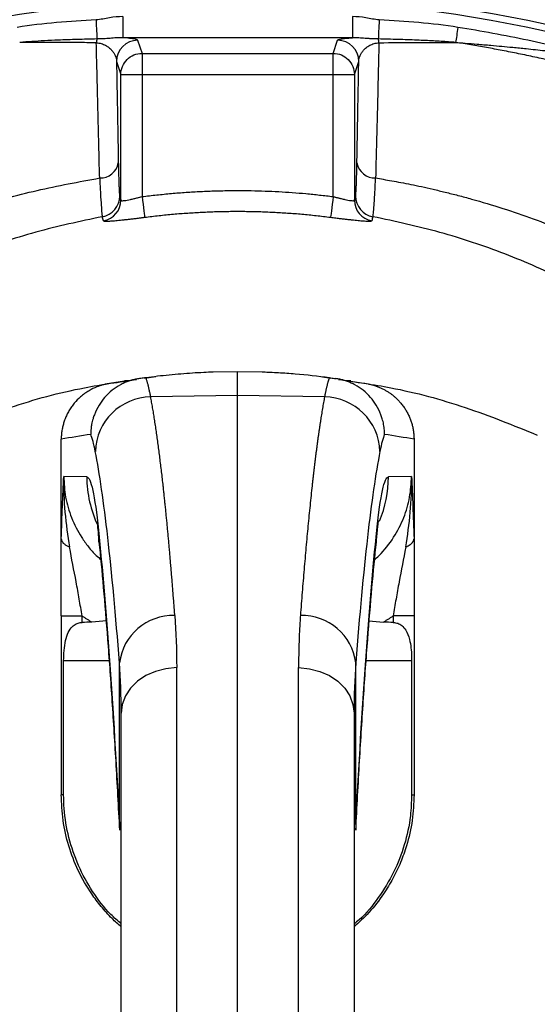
# Model space of a CAD drawing. Extents: x 167 to 762, y 25 to 1311.
# Tile 23 of 26: x 433 to 507, y 1102 to 1242. Entities that reach past the tile are written whole.
import ezdxf

# ---------------------------------------------------------------- set-up
doc = ezdxf.new("R2010")
doc.units = 0
doc.layers.get('0').update_dxf_attribs({"linetype": 'CONTINUOUS'})

msp = doc.modelspace()

# ---------------------------------------------------------------- linework, layer by layer
at = {"color": 7, "linetype": 'CONTINUOUS'}
for p, q in [((448.06, 1241.96), (448.06, 1238.96)), ((480.62, 1241.96), (480.62, 1238.96)), ((480.62, 1238.96), (448.06, 1238.96)), ((450.17, 1238.6), (450.79, 1236.74)), ((477.89, 1236.74), (478.51, 1238.6)), ((450.79, 1236.74), (450.79, 1233.75)), ((450.79, 1236.74), (477.89, 1236.74)), ((477.89, 1233.75), (477.89, 1236.74)), ((447.17, 1235.61), (447.79, 1233.75)), ((480.89, 1233.75), (481.51, 1235.61)), ((447.79, 1215.93), (447.79, 1233.75)), ((447.79, 1233.75), (450.79, 1233.75)), ((450.79, 1233.75), (477.89, 1233.75)), ((450.79, 1233.75), (450.79, 1216.43)), ((477.89, 1216.43), (477.89, 1233.75)), ((477.89, 1233.75), (480.89, 1233.75)), ((480.89, 1233.75), (480.89, 1215.93)), ((464.34, 1191.59), (460.85, 1191.53)), ((464.34, 1188.24), (464.34, 1191.59)), ((467.83, 1191.53), (464.34, 1191.59)), ((448.3, 1190.27), (445.86, 1189.87)), ((449.12, 1190.32), (448.29, 1190.3)), ((451.15, 1190.67), (452.75, 1190.92)), ((476.39, 1190.85), (477.53, 1190.67)), ((480.39, 1190.3), (479.56, 1190.32)), ((480.38, 1190.27), (482.82, 1189.87)), ((464.34, 1188.24), (452.02, 1188.04)), ((464.34, 1041.86), (464.34, 1188.24)), ((476.66, 1188.04), (464.34, 1188.24)), ((439.34, 1168.05), (439.34, 1182.01)), ((439.34, 1182.01), (439.34, 1182.01)), ((489.34, 1182.01), (489.34, 1168.05)), ((489.34, 1182.01), (489.34, 1182.01)), ((442.96, 1176.69), (439.69, 1176.75)), ((488.99, 1176.75), (485.72, 1176.69)), ((444.68, 1167.47), (444.61, 1169.12)), ((484, 1167.47), (484.07, 1169.12)), ((439.34, 1156.96), (439.34, 1131.6)), ((439.34, 1156.96), (442.29, 1156.96)), ((442.29, 1156.04), (442.29, 1156.96)), ((445.76, 1156.28), (443.66, 1156.08)), ((482.92, 1156.28), (485.01, 1156.08)), ((489.34, 1156.96), (486.39, 1156.96)), ((486.39, 1156.96), (486.39, 1156.04)), ((489.34, 1156.96), (489.34, 1131.6)), ((439.68, 1131.6), (439.68, 1150.59)), ((446.12, 1150.59), (439.68, 1150.59)), ((447.59, 1127.39), (447.59, 1150.3)), ((455.7, 1041.81), (455.7, 1149.63)), ((472.98, 1041.81), (472.98, 1149.63)), ((481.09, 1127.39), (481.09, 1150.3)), ((489, 1150.59), (482.56, 1150.59)), ((489, 1150.59), (489, 1131.6)), ((439.68, 1131.6), (439.34, 1131.6)), ((489, 1131.6), (489.34, 1131.6)), ((447.59, 1127.39), (447.59, 1126.57)), ((481.09, 1127.39), (481.09, 1126.57))]:
    msp.add_line(p, q, dxfattribs=at)
at = {"color": 7, "linetype": 'CONTINUOUS', "flags": 128}
for points in [[(444.27, 1241.49), (444.29, 1241.07), (444.31, 1240.66), (444.33, 1240.26), (444.35, 1239.89), (444.37, 1239.55), (444.38, 1239.25), (444.39, 1239), (444.4, 1238.79)], [(484.41, 1241.49), (484.39, 1241.07), (484.37, 1240.66), (484.35, 1240.26), (484.33, 1239.89), (484.31, 1239.55), (484.3, 1239.25), (484.29, 1239), (484.28, 1238.79)], [(495.57, 1240.43), (495.52, 1240.14), (495.48, 1239.84), (495.43, 1239.55), (495.39, 1239.27), (495.34, 1239.01), (495.3, 1238.75), (495.27, 1238.52), (495.23, 1238.3)], [(450.79, 1216.43), (450.86, 1215.87), (450.93, 1215.34), (450.99, 1214.85), (451.05, 1214.41), (451.09, 1214.04), (451.13, 1213.75), (451.16, 1213.55), (451.17, 1213.46)], [(477.89, 1216.43), (477.82, 1215.87), (477.75, 1215.34), (477.69, 1214.85), (477.63, 1214.41), (477.59, 1214.04), (477.55, 1213.75), (477.52, 1213.55), (477.51, 1213.46)], [(455.7, 1149.63), (454.16, 1149.48), (452.68, 1149.1), (451.32, 1148.5), (450.13, 1147.69), (449.16, 1146.72), (448.44, 1145.61), (447.99, 1144.41), (447.84, 1143.16)], [(472.98, 1149.63), (474.52, 1149.48), (476, 1149.1), (477.36, 1148.5), (478.55, 1147.69), (479.52, 1146.72), (480.24, 1145.61), (480.69, 1144.41), (480.84, 1143.16)]]:
    msp.add_lwpolyline(points, dxfattribs=at)
at = {"color": 7, "linetype": 'CONTINUOUS'}
for radius in [258.01, 217.51, 204]:
    msp.add_circle((464.34, 1041.59), radius, dxfattribs=at)
for centre, radius, start, end in [((464.34, 1041.59), 203, 0, 180), ((449.1, 1237.68), 4.82, 166.7896, 173.1884), ((450.17, 1235.6), 3, 90.0265, 179.9041), ((478.51, 1235.6), 3, 0.096, 89.9747), ((479.58, 1237.68), 4.83, 6.8133, 13.21), ((444.86, 1221.68), 2.61, 268.3222, 349.757), ((483.82, 1221.68), 2.61, 190.2398, 271.674), ((444.62, 1216.53), 3, 280.4618, 359.9026), ((484.06, 1216.53), 3, 180.0974, 259.5382), ((444.79, 1215.94), 3, 280.448, 359.8716), ((483.89, 1215.94), 3, 180.1284, 259.5521), ((452.15, 1180.05), 7.98, 90.9376, 178.305), ((476.53, 1180.05), 7.98, 1.6951, 89.0624), ((458.98, 1176.69), 16.02, 179.996, 205.5826), ((469.7, 1176.69), 16.02, 336.9718, 0.0038), ((455.19, 1149.36), 7.66, 88.1379, 172.9119), ((473.49, 1149.36), 7.66, 7.0881, 91.8621)]:
    msp.add_arc(centre, radius, start, end, dxfattribs=at)
for centre, start_param, end_param in [((922.66, 1150.59), 2.56091, 2.565307), ((6.02, 1150.59), 0.576285, 0.580683)]:
    msp.add_ellipse(centre, major_axis=(572.9, 0), ratio=0.017455, start_param=start_param, end_param=end_param, dxfattribs=at)
for points, knots in [([(444.27, 1241.49), (442.4, 1241.4), (440.54, 1241.27), (436.81, 1240.94), (434.96, 1240.73), (433.11, 1240.43)], [0, 0, 0, 0, 0.5, 0.5, 1, 1, 1, 1]), ([(448.06, 1241.96), (447.42, 1241.96), (446.79, 1241.89), (445.84, 1241.73), (445.53, 1241.67), (444.9, 1241.56), (444.59, 1241.51), (444.27, 1241.49)], [0, 0, 0, 0, 0.5, 0.5, 0.75, 0.75, 1, 1, 1, 1]), ([(484.41, 1241.49), (484.09, 1241.51), (483.78, 1241.56), (483.15, 1241.67), (482.84, 1241.73), (481.89, 1241.89), (481.26, 1241.96), (480.62, 1241.96)], [0, 0, 0, 0, 0.25, 0.25, 0.5, 0.5, 1, 1, 1, 1]), ([(495.57, 1240.43), (493.72, 1240.73), (491.87, 1240.94), (488.15, 1241.27), (486.28, 1241.4), (484.41, 1241.49)], [0, 0, 0, 0, 0.5, 0.5, 1, 1, 1, 1]), ([(515.25, 1236.26), (512.01, 1237.12), (508.75, 1237.9), (502.18, 1239.29), (498.88, 1239.9), (495.57, 1240.43)], [0, 0, 0, 0, 0.5, 0.5, 1, 1, 1, 1]), ([(444.4, 1238.79), (443.93, 1238.78), (443, 1238.75), (441.61, 1238.71), (440.26, 1238.67), (438.71, 1238.61), (437.01, 1238.53), (435.19, 1238.43), (434.02, 1238.34), (433.45, 1238.3)], [0, 0, 0, 0, 0.129038, 0.255389, 0.379052, 0.500023, 0.677913, 0.844586, 1, 1, 1, 1]), ([(448.06, 1238.96), (447.96, 1238.96), (447.76, 1238.96), (447.46, 1238.95), (447.11, 1238.94), (446.71, 1238.91), (446.25, 1238.87), (445.81, 1238.84), (445.39, 1238.82), (445.03, 1238.8), (444.72, 1238.79), (444.51, 1238.79), (444.4, 1238.79)], [0, 0, 0, 0, 0.0827365, 0.1659713, 0.2496602, 0.3784631, 0.4993407, 0.6299587, 0.7487093, 0.8356221, 0.9187619, 1, 1, 1, 1]), ([(450.17, 1238.6), (450.16, 1238.63), (450.11, 1238.67), (449.93, 1238.73), (449.8, 1238.76), (449.47, 1238.82), (449.26, 1238.85), (448.87, 1238.89), (448.72, 1238.91), (448.41, 1238.94), (448.25, 1238.95), (448.06, 1238.96)], [0, 0, 0, 0, 0.25, 0.25, 0.5, 0.5, 0.75, 0.75, 0.875, 0.875, 1, 1, 1, 1]), ([(478.51, 1238.6), (478.51, 1238.61), (478.52, 1238.62), (478.54, 1238.64), (478.57, 1238.66), (478.61, 1238.68), (478.68, 1238.71), (478.81, 1238.74), (479.03, 1238.79), (479.32, 1238.84), (479.62, 1238.87), (479.89, 1238.9), (480.12, 1238.92), (480.36, 1238.94), (480.53, 1238.95), (480.62, 1238.96)], [0, 0, 0, 0, 0.050204, 0.100253, 0.150182, 0.200024, 0.24981, 0.375071, 0.498286, 0.625634, 0.749283, 0.814096, 0.877385, 0.9393, 1, 1, 1, 1]), ([(484.28, 1238.79), (484.21, 1238.79), (484.09, 1238.79), (483.9, 1238.79), (483.7, 1238.8), (483.5, 1238.81), (483.3, 1238.82), (483.09, 1238.83), (482.87, 1238.84), (482.65, 1238.86), (482.35, 1238.88), (481.98, 1238.91), (481.54, 1238.94), (481.08, 1238.96), (480.77, 1238.96), (480.62, 1238.96)], [0, 0, 0, 0, 0.0485444, 0.098622, 0.1502459, 0.2032167, 0.2578084, 0.3144646, 0.3735968, 0.4354104, 0.5000539, 0.6208668, 0.74403, 0.8703975, 1, 1, 1, 1]), ([(495.23, 1238.3), (494.9, 1238.32), (494.21, 1238.38), (493.16, 1238.44), (492.07, 1238.51), (490.93, 1238.56), (489.26, 1238.64), (487.04, 1238.72), (485.21, 1238.76), (484.28, 1238.79)], [0, 0, 0, 0, 0.091899, 0.187856, 0.287862, 0.391908, 0.499985, 0.744632, 1, 1, 1, 1]), ([(444.31, 1238.26), (443.87, 1238.26), (442.98, 1238.26), (441.64, 1238.27), (440.29, 1238.27), (438.94, 1238.28), (437.58, 1238.28), (436.21, 1238.29), (434.83, 1238.29), (433.91, 1238.3), (433.45, 1238.3)], [0, 0, 0, 0, 0.122152, 0.245056, 0.368742, 0.493242, 0.618587, 0.744808, 0.871936, 1, 1, 1, 1]), ([(444.79, 1219.07), (444.75, 1220.27), (444.69, 1222.71), (444.6, 1226.43), (444.5, 1230.27), (444.41, 1234.23), (444.34, 1236.9), (444.31, 1238.26)], [0, 0, 0, 0, 0.187129, 0.380683, 0.580673, 0.787109, 1, 1, 1, 1]), ([(444.31, 1238.26), (444.55, 1238.24), (444.78, 1238.19), (445.11, 1238.1), (445.22, 1238.06), (445.42, 1237.98), (445.51, 1237.94), (445.7, 1237.84), (445.78, 1237.79), (445.95, 1237.69), (446.02, 1237.63), (446.24, 1237.46), (446.37, 1237.34), (446.6, 1237.09), (446.69, 1236.96), (446.86, 1236.7), (446.93, 1236.57), (447.09, 1236.16), (447.16, 1235.88), (447.17, 1235.61)], [0, 0, 0, 0, 0.125, 0.125, 0.1875, 0.1875, 0.25, 0.25, 0.3125, 0.3125, 0.375, 0.375, 0.5, 0.5, 0.625, 0.625, 0.75, 0.75, 1, 1, 1, 1]), ([(481.51, 1235.61), (481.52, 1235.89), (481.59, 1236.16), (481.75, 1236.56), (481.82, 1236.7), (481.99, 1236.96), (482.08, 1237.09), (482.31, 1237.34), (482.44, 1237.46), (482.73, 1237.69), (482.89, 1237.79), (483.25, 1237.98), (483.46, 1238.07), (483.78, 1238.16), (483.9, 1238.19), (484.13, 1238.23), (484.25, 1238.25), (484.37, 1238.26)], [0, 0, 0, 0, 0.25, 0.25, 0.375, 0.375, 0.5, 0.5, 0.625, 0.625, 0.75, 0.75, 0.875, 0.875, 0.9375, 0.9375, 1, 1, 1, 1]), ([(484.37, 1238.26), (484.33, 1236.57), (484.25, 1233.26), (484.13, 1228.37), (484.01, 1223.66), (483.93, 1220.58), (483.89, 1219.07)], [0, 0, 0, 0, 0.264471, 0.519281, 0.76445, 1, 1, 1, 1]), ([(526.57, 1230.76), (526.13, 1230.91), (525.25, 1231.19), (523.93, 1231.61), (522.63, 1232.01), (521.33, 1232.4), (520.04, 1232.78), (518.76, 1233.15), (517.49, 1233.5), (516.23, 1233.85), (514.98, 1234.18), (513.74, 1234.5), (512.5, 1234.81), (511.28, 1235.11), (510.07, 1235.4), (508.87, 1235.68), (507.67, 1235.95), (506.49, 1236.21), (505.32, 1236.46), (504.16, 1236.7), (503, 1236.93), (501.86, 1237.15), (500.73, 1237.36), (499.61, 1237.57), (498.5, 1237.76), (497.4, 1237.95), (496.31, 1238.13), (495.59, 1238.24), (495.23, 1238.3)], [0, 0, 0, 0, 0.04313, 0.085884, 0.128261, 0.170263, 0.21189, 0.253142, 0.29402, 0.334524, 0.374655, 0.414413, 0.453798, 0.49281, 0.53145, 0.569719, 0.607616, 0.645141, 0.682295, 0.719079, 0.755491, 0.791533, 0.827204, 0.862504, 0.897434, 0.931994, 0.966183, 1, 1, 1, 1]), ([(495.23, 1238.3), (495.69, 1238.26), (496.7, 1238.19), (498.37, 1238.05), (500.61, 1237.86), (502.94, 1237.65), (505.49, 1237.39), (507.79, 1237.15), (510.33, 1236.86), (512.79, 1236.57), (514.45, 1236.36), (515.25, 1236.26)], [0, 0, 0, 0, 0.068635, 0.151948, 0.249995, 0.404157, 0.499965, 0.632144, 0.749971, 0.880662, 1, 1, 1, 1]), ([(447.79, 1233.75), (447.79, 1234.14), (447.87, 1234.53), (448.17, 1235.26), (448.39, 1235.59), (448.95, 1236.14), (449.28, 1236.36), (450, 1236.67), (450.4, 1236.74), (450.79, 1236.74)], [0, 0, 0, 0, 0.25, 0.25, 0.5, 0.5, 0.75, 0.75, 1, 1, 1, 1]), ([(477.89, 1236.74), (478.28, 1236.74), (478.68, 1236.67), (479.4, 1236.36), (479.73, 1236.14), (480.29, 1235.59), (480.51, 1235.26), (480.81, 1234.53), (480.89, 1234.14), (480.89, 1233.75)], [0, 0, 0, 0, 0.25, 0.25, 0.5, 0.5, 0.75, 0.75, 1, 1, 1, 1]), ([(447.17, 1235.61), (447.19, 1234.33), (447.24, 1231.84), (447.31, 1228.16), (447.37, 1224.64), (447.41, 1222.34), (447.43, 1221.21)], [0, 0, 0, 0, 0.266164, 0.521552, 0.766164, 1, 1, 1, 1]), ([(481.25, 1221.21), (481.27, 1222.34), (481.31, 1224.65), (481.37, 1228.17), (481.44, 1231.84), (481.49, 1234.34), (481.51, 1235.61)], [0, 0, 0, 0, 0.234138, 0.47885, 0.734137, 1, 1, 1, 1]), ([(447.43, 1221.21), (447.43, 1221.12), (447.44, 1220.92), (447.44, 1220.64), (447.45, 1220.36), (447.46, 1220.09), (447.46, 1219.84), (447.47, 1219.59), (447.48, 1219.14), (447.5, 1218.55), (447.52, 1217.89), (447.54, 1217.35), (447.56, 1217.01), (447.58, 1216.8), (447.59, 1216.67), (447.61, 1216.58), (447.62, 1216.55), (447.62, 1216.53)], [0, 0, 0, 0, 0.035814, 0.071561, 0.107261, 0.142938, 0.178614, 0.214312, 0.250053, 0.3751, 0.500032, 0.625046, 0.749986, 0.812565, 0.87501, 0.937447, 1, 1, 1, 1]), ([(481.06, 1216.53), (481.06, 1216.54), (481.07, 1216.56), (481.07, 1216.6), (481.08, 1216.65), (481.09, 1216.71), (481.1, 1216.78), (481.1, 1216.87), (481.12, 1217.04), (481.14, 1217.35), (481.16, 1217.89), (481.18, 1218.55), (481.2, 1219.2), (481.22, 1219.77), (481.23, 1220.22), (481.24, 1220.7), (481.24, 1221.04), (481.25, 1221.21)], [0, 0, 0, 0, 0.035745, 0.071439, 0.107104, 0.142764, 0.178442, 0.214162, 0.249945, 0.374711, 0.499642, 0.624652, 0.749869, 0.812389, 0.874837, 0.937334, 1, 1, 1, 1]), ([(398.82, 1201.94), (399.83, 1202.54), (403.57, 1204.77), (410.17, 1208.15), (418.6, 1211.95), (427.17, 1214.99), (435.89, 1217.44), (441.82, 1218.53), (444.79, 1219.07)], [0, 0, 0, 0, 0.0719, 0.264423, 0.450209, 0.633777, 0.816583, 1, 1, 1, 1]), ([(444.79, 1219.07), (444.82, 1218.25), (444.86, 1217.52), (444.93, 1216.23), (444.97, 1215.67), (445.03, 1214.73), (445.06, 1214.36), (445.12, 1213.82), (445.14, 1213.65), (445.16, 1213.58)], [0, 0, 0, 0, 0.25, 0.25, 0.5, 0.5, 0.75, 0.75, 1, 1, 1, 1]), ([(483.52, 1213.58), (483.54, 1213.65), (483.56, 1213.82), (483.62, 1214.36), (483.65, 1214.73), (483.7, 1215.44), (483.71, 1215.69), (483.75, 1216.25), (483.77, 1216.56), (483.82, 1217.52), (483.86, 1218.25), (483.89, 1219.07)], [0, 0, 0, 0, 0.25, 0.25, 0.5, 0.5, 0.625, 0.625, 0.75, 0.75, 1, 1, 1, 1]), ([(483.89, 1219.07), (484.26, 1219.01), (485.02, 1218.88), (486.22, 1218.67), (487.52, 1218.43), (488.93, 1218.15), (490.45, 1217.84), (492.07, 1217.47), (493.79, 1217.06), (495.61, 1216.6), (498.34, 1215.86), (503.37, 1214.35), (508.76, 1212.4), (513.68, 1210.33), (516.72, 1208.94), (519.82, 1207.43), (522.52, 1206.05), (524.94, 1204.76), (526.93, 1203.67), (528.93, 1202.54), (530.94, 1201.38), (532.96, 1200.17), (534.3, 1199.34), (534.97, 1198.93)], [0, 0, 0, 0, 0.0199472, 0.0419085, 0.0658888, 0.0918948, 0.1199426, 0.150012, 0.1820526, 0.2160337, 0.2519499, 0.3355074, 0.5007241, 0.5627505, 0.6249156, 0.6823336, 0.749429, 0.7899279, 0.8309581, 0.8725161, 0.9145683, 0.9570741, 1, 1, 1, 1]), ([(447.62, 1216.53), (447.63, 1216.48), (447.66, 1216.39), (447.7, 1216.24), (447.75, 1216.09), (447.77, 1215.98), (447.79, 1215.93)], [0, 0, 0, 0, 0.25, 0.499999, 0.749998, 1, 1, 1, 1]), ([(447.79, 1215.93), (447.79, 1215.92), (447.79, 1215.91), (447.81, 1215.89), (447.84, 1215.87), (447.87, 1215.86), (447.92, 1215.86), (447.97, 1215.85), (448.09, 1215.85), (448.31, 1215.87), (448.68, 1215.93), (449.14, 1216.03), (449.55, 1216.12), (449.91, 1216.21), (450.17, 1216.27), (450.47, 1216.35), (450.68, 1216.4), (450.79, 1216.43)], [0, 0, 0, 0, 0.036037, 0.071978, 0.107836, 0.143628, 0.179368, 0.215071, 0.250753, 0.372505, 0.500186, 0.618665, 0.749841, 0.802865, 0.86223, 0.927941, 1, 1, 1, 1]), ([(450.79, 1216.43), (451.13, 1216.47), (451.83, 1216.56), (452.87, 1216.67), (453.91, 1216.78), (454.95, 1216.88), (455.99, 1216.97), (457.03, 1217.04), (458.08, 1217.11), (459.12, 1217.17), (460.16, 1217.21), (461.21, 1217.25), (462.25, 1217.27), (463.29, 1217.29), (464.64, 1217.29), (466.28, 1217.28), (468.22, 1217.23), (470.16, 1217.14), (472.09, 1217.02), (474.03, 1216.86), (475.96, 1216.66), (477.25, 1216.51), (477.89, 1216.43)], [0, 0, 0, 0, 0.038542, 0.077058, 0.11555, 0.154022, 0.192479, 0.230923, 0.269359, 0.30779, 0.34622, 0.384653, 0.423091, 0.46154, 0.500002, 0.571416, 0.642795, 0.714163, 0.785544, 0.856961, 0.928439, 1, 1, 1, 1]), ([(477.89, 1216.43), (477.95, 1216.41), (478.06, 1216.38), (478.22, 1216.34), (478.37, 1216.31), (478.52, 1216.27), (478.65, 1216.24), (478.78, 1216.21), (478.9, 1216.18), (479.16, 1216.11), (479.54, 1216.03), (480, 1215.93), (480.38, 1215.87), (480.62, 1215.85), (480.75, 1215.85), (480.83, 1215.87), (480.88, 1215.89), (480.89, 1215.92), (480.89, 1215.93)], [0, 0, 0, 0, 0.036929, 0.072265, 0.106007, 0.138156, 0.168712, 0.197677, 0.22505, 0.250832, 0.381929, 0.500376, 0.62809, 0.749905, 0.812191, 0.874582, 0.937158, 1, 1, 1, 1]), ([(480.89, 1215.93), (480.91, 1215.98), (480.93, 1216.09), (480.98, 1216.24), (481.02, 1216.39), (481.05, 1216.48), (481.06, 1216.53)], [0, 0, 0, 0, 0.250002, 0.500001, 0.75, 1, 1, 1, 1]), ([(445.16, 1213.58), (442, 1212.91), (435.68, 1211.56), (426.47, 1208.44), (417.42, 1204.51), (408.59, 1199.54), (402.4, 1195.9), (399.33, 1193.71), (399.09, 1193.54)], [0, 0, 0, 0, 0.19174, 0.382792, 0.574743, 0.776293, 0.982632, 1, 1, 1, 1]), ([(451.17, 1213.46), (451.09, 1213.45), (450.94, 1213.43), (450.71, 1213.4), (450.49, 1213.37), (450.26, 1213.35), (449.92, 1213.3), (449.48, 1213.25), (448.94, 1213.19), (448.43, 1213.13), (447.78, 1213.05), (447.04, 1212.98), (446.43, 1212.93), (446.04, 1212.91), (445.79, 1212.91), (445.6, 1212.91), (445.47, 1212.92), (445.39, 1212.94), (445.35, 1212.96), (445.34, 1212.98), (445.33, 1212.99)], [0, 0, 0, 0, 0.025009, 0.049962, 0.074897, 0.099857, 0.12488, 0.187443, 0.250071, 0.312296, 0.374597, 0.499735, 0.624159, 0.686689, 0.749335, 0.811748, 0.874285, 0.916166, 0.958014, 1, 1, 1, 1]), ([(464.34, 1214.3), (464, 1214.3), (463.33, 1214.3), (462.32, 1214.28), (461.31, 1214.26), (460.3, 1214.22), (459.28, 1214.18), (458.27, 1214.12), (457.26, 1214.06), (456.24, 1213.99), (455.23, 1213.9), (454.21, 1213.81), (453.2, 1213.7), (452.18, 1213.59), (451.51, 1213.5), (451.17, 1213.46)], [0, 0, 0, 0, 0.076439, 0.152946, 0.229526, 0.306182, 0.382916, 0.459731, 0.536632, 0.613621, 0.690701, 0.767876, 0.845148, 0.922522, 1, 1, 1, 1]), ([(477.51, 1213.46), (477.17, 1213.5), (476.5, 1213.59), (475.48, 1213.7), (474.47, 1213.81), (473.45, 1213.9), (472.44, 1213.99), (471.42, 1214.06), (470.41, 1214.12), (469.4, 1214.18), (468.38, 1214.22), (467.37, 1214.26), (466.36, 1214.28), (465.35, 1214.3), (464.68, 1214.3), (464.34, 1214.3)], [0, 0, 0, 0, 0.077478, 0.154852, 0.232124, 0.309299, 0.386379, 0.463368, 0.540269, 0.617084, 0.693818, 0.770474, 0.847054, 0.923561, 1, 1, 1, 1]), ([(483.35, 1212.99), (483.34, 1212.98), (483.34, 1212.97), (483.32, 1212.96), (483.3, 1212.95), (483.26, 1212.94), (483.2, 1212.92), (483.08, 1212.91), (482.89, 1212.91), (482.64, 1212.91), (482.25, 1212.93), (481.65, 1212.98), (480.91, 1213.05), (480.26, 1213.13), (479.74, 1213.19), (479.21, 1213.25), (478.71, 1213.31), (478.27, 1213.36), (477.89, 1213.41), (477.64, 1213.44), (477.51, 1213.46)], [0, 0, 0, 0, 0.025052, 0.050033, 0.074978, 0.099925, 0.124909, 0.187559, 0.250109, 0.31244, 0.374685, 0.499811, 0.624314, 0.686859, 0.749375, 0.8119, 0.874429, 0.916309, 0.958102, 1, 1, 1, 1]), ([(563.09, 924.9), (564.27, 925.89), (568.71, 929.61), (575.68, 936.88), (583.94, 946.64), (591.35, 957.13), (597.88, 968.17), (603.47, 979.69), (608.11, 991.61), (611.76, 1003.91), (614.38, 1016.46), (615.95, 1029.14), (616.46, 1041.87), (615.91, 1054.6), (614.23, 1067.25), (611.41, 1079.76), (607.59, 1092.15), (602.88, 1104.39), (597.39, 1116.38), (591.16, 1127.97), (584.21, 1139.11), (576.55, 1149.79), (568.21, 1159.94), (559.24, 1169.49), (549.71, 1178.38), (539.63, 1186.6), (529.71, 1193.64), (520.16, 1199.56), (511.31, 1204.47), (502.26, 1208.42), (493.04, 1211.55), (486.7, 1212.9), (483.52, 1213.58)], [0, 0, 0, 0, 0.01269, 0.047662, 0.082667, 0.117919, 0.153169, 0.188182, 0.223169, 0.258381, 0.29362, 0.328563, 0.36343, 0.398397, 0.433342, 0.468299, 0.503809, 0.539939, 0.576212, 0.612257, 0.648207, 0.684209, 0.720364, 0.756281, 0.791969, 0.827586, 0.863298, 0.892051, 0.920019, 0.946625, 0.973217, 1, 1, 1, 1]), ([(460.85, 1191.53), (460.8, 1191.53), (460.64, 1191.53), (458.92, 1191.46), (456.33, 1191.29), (453.54, 1191.02), (451.87, 1190.81), (451.32, 1190.74)], [0, 0, 0, 0, 0.057089, 0.195572, 0.518386, 0.842089, 1, 1, 1, 1]), ([(477.36, 1190.74), (475.73, 1190.93), (473.3, 1191.22), (470.52, 1191.41), (468.95, 1191.49), (468.13, 1191.52), (467.84, 1191.53), (467.83, 1191.53), (467.83, 1191.53)], [0, 0, 0, 0, 0.467627, 0.701428, 0.820118, 0.937614, 0.988497, 1, 1, 1, 1]), ([(421.87, 1182.62), (425.24, 1183.99), (432, 1186.72), (441.47, 1189.29), (447.55, 1190.14), (450.02, 1190.49)], [0, 0, 0, 0, 0.372549, 0.745099, 1, 1, 1, 1]), ([(445.86, 1189.87), (445.81, 1189.86), (445.59, 1189.82), (445.09, 1189.7), (444.27, 1189.42), (443.19, 1188.89), (442.1, 1188.11), (441.3, 1187.29), (440.78, 1186.6), (440.43, 1186.05), (440.12, 1185.48), (439.87, 1184.9), (439.67, 1184.31), (439.52, 1183.73), (439.41, 1183.14), (439.35, 1182.57), (439.34, 1182.2), (439.34, 1182.01)], [0, 0, 0, 0, 0.015303, 0.060737, 0.13804, 0.249527, 0.385809, 0.499501, 0.559254, 0.618347, 0.67659, 0.733813, 0.789863, 0.844607, 0.897935, 0.949756, 1, 1, 1, 1]), ([(450.42, 1190.62), (450.32, 1190.61), (450.14, 1190.58), (449.86, 1190.52), (449.59, 1190.46), (449.31, 1190.39), (449.04, 1190.3), (448.77, 1190.21), (448.5, 1190.1), (448.23, 1189.99), (447.97, 1189.86), (447.39, 1189.56), (446.5, 1188.98), (445.49, 1188.01), (444.63, 1186.84), (444.12, 1185.8), (443.81, 1184.86), (443.65, 1184.21), (443.56, 1183.58), (443.52, 1183.1), (443.52, 1182.82), (443.52, 1182.7)], [0, 0, 0, 0, 0.024402, 0.04898, 0.073721, 0.098609, 0.12363, 0.148768, 0.174006, 0.199328, 0.224718, 0.250158, 0.371693, 0.499951, 0.6162, 0.749702, 0.801598, 0.874277, 0.925565, 0.967308, 1, 1, 1, 1]), ([(451.32, 1190.74), (451.21, 1190.73), (451, 1190.7), (450.67, 1190.66), (450.48, 1190.63), (450.42, 1190.62)], [0, 0, 0, 0, 0.448259, 0.826592, 1, 1, 1, 1]), ([(452.02, 1188.04), (452, 1188.12), (451.97, 1188.29), (451.92, 1188.54), (451.87, 1188.78), (451.82, 1189.01), (451.77, 1189.24), (451.72, 1189.46), (451.67, 1189.68), (451.61, 1189.88), (451.56, 1190.08), (451.5, 1190.26), (451.44, 1190.44), (451.38, 1190.6), (451.34, 1190.7), (451.32, 1190.74)], [0, 0, 0, 0, 0.0675138, 0.136596, 0.2072464, 0.2794652, 0.3532522, 0.4286074, 0.5055308, 0.5840223, 0.6640819, 0.7457095, 0.8289051, 0.9136686, 1, 1, 1, 1]), ([(477.36, 1190.74), (477.34, 1190.7), (477.31, 1190.63), (477.26, 1190.5), (477.21, 1190.36), (477.16, 1190.22), (477.12, 1190.06), (477.07, 1189.91), (477.03, 1189.74), (476.99, 1189.57), (476.94, 1189.39), (476.9, 1189.21), (476.86, 1189.03), (476.82, 1188.83), (476.78, 1188.64), (476.74, 1188.44), (476.7, 1188.24), (476.68, 1188.1), (476.66, 1188.04)], [0, 0, 0, 0, 0.070264, 0.139492, 0.207686, 0.274845, 0.340968, 0.406056, 0.470109, 0.533127, 0.59511, 0.656057, 0.715969, 0.774846, 0.832687, 0.889494, 0.945265, 1, 1, 1, 1]), ([(477.36, 1190.74), (477.47, 1190.73), (477.68, 1190.7), (478.01, 1190.66), (478.2, 1190.63), (478.26, 1190.62)], [0, 0, 0, 0, 0.448259, 0.826591, 1, 1, 1, 1]), ([(485.16, 1182.7), (485.16, 1182.79), (485.16, 1182.99), (485.14, 1183.31), (485.1, 1183.7), (485.02, 1184.25), (484.87, 1184.86), (484.56, 1185.8), (484.05, 1186.84), (483.19, 1188.01), (482.18, 1188.98), (481.21, 1189.61), (480.45, 1189.99), (479.92, 1190.21), (479.37, 1190.39), (478.82, 1190.53), (478.45, 1190.59), (478.26, 1190.62)], [0, 0, 0, 0, 0.02369, 0.052406, 0.08635, 0.125736, 0.198414, 0.250315, 0.383817, 0.500073, 0.628331, 0.749875, 0.800696, 0.851249, 0.901401, 0.951024, 1, 1, 1, 1]), ([(478.66, 1190.49), (481.13, 1190.14), (487.21, 1189.29), (496.68, 1186.72), (503.44, 1183.99), (506.81, 1182.62)], [0, 0, 0, 0, 0.254901, 0.627451, 1, 1, 1, 1]), ([(482.82, 1189.87), (482.91, 1189.85), (483.09, 1189.82), (483.36, 1189.75), (483.61, 1189.68), (483.87, 1189.6), (484.11, 1189.52), (484.34, 1189.43), (484.57, 1189.33), (484.79, 1189.23), (485, 1189.12), (485.21, 1189.01), (485.4, 1188.9), (485.59, 1188.79), (485.77, 1188.67), (485.95, 1188.55), (486.11, 1188.43), (486.27, 1188.31), (486.42, 1188.19), (486.57, 1188.07), (486.71, 1187.94), (486.84, 1187.82), (486.96, 1187.7), (487.08, 1187.58), (487.19, 1187.47), (487.3, 1187.35), (487.4, 1187.23), (487.59, 1187.01), (487.86, 1186.66), (488.18, 1186.18), (488.46, 1185.68), (488.7, 1185.16), (488.9, 1184.64), (489.06, 1184.12), (489.19, 1183.59), (489.28, 1183.06), (489.33, 1182.53), (489.34, 1182.18), (489.34, 1182.01)], [0, 0, 0, 0, 0.025181, 0.049885, 0.074113, 0.097863, 0.121137, 0.143934, 0.166254, 0.188096, 0.209463, 0.230352, 0.250764, 0.270699, 0.290158, 0.309139, 0.327644, 0.345672, 0.363222, 0.380296, 0.396893, 0.413013, 0.428656, 0.443823, 0.458512, 0.472724, 0.48646, 0.499719, 0.552817, 0.605233, 0.656967, 0.708018, 0.758387, 0.808074, 0.857078, 0.905401, 0.953041, 1, 1, 1, 1]), ([(455.44, 1157.01), (455.42, 1157.3), (455.38, 1157.88), (455.31, 1158.75), (455.24, 1159.6), (455.18, 1160.46), (455.11, 1161.3), (455.04, 1162.14), (454.97, 1162.98), (454.9, 1163.81), (454.83, 1164.63), (454.76, 1165.45), (454.69, 1166.26), (454.62, 1167.06), (454.55, 1167.85), (454.47, 1168.64), (454.4, 1169.42), (454.33, 1170.2), (454.25, 1170.96), (454.18, 1171.72), (454.1, 1172.47), (454.02, 1173.21), (453.95, 1173.94), (453.87, 1174.67), (453.78, 1175.49), (453.68, 1176.41), (453.56, 1177.41), (453.44, 1178.41), (453.32, 1179.38), (453.2, 1180.35), (453.08, 1181.29), (452.95, 1182.21), (452.82, 1183.11), (452.69, 1184), (452.56, 1184.86), (452.43, 1185.69), (452.29, 1186.5), (452.15, 1187.29), (452.06, 1187.79), (452.02, 1188.04)], [0, 0, 0, 0, 0.02066, 0.041416, 0.062266, 0.083211, 0.104251, 0.125387, 0.146617, 0.167942, 0.189361, 0.210876, 0.232486, 0.254191, 0.27599, 0.297885, 0.319875, 0.341959, 0.364138, 0.386413, 0.408782, 0.431246, 0.453805, 0.476459, 0.499208, 0.53236, 0.565915, 0.599873, 0.634234, 0.668998, 0.704164, 0.739734, 0.775706, 0.812081, 0.84886, 0.88604, 0.923624, 0.961611, 1, 1, 1, 1]), ([(476.66, 1188.04), (476.64, 1187.9), (476.59, 1187.64), (476.51, 1187.22), (476.44, 1186.81), (476.37, 1186.38), (476.29, 1185.95), (476.22, 1185.5), (476.15, 1185.06), (476.08, 1184.6), (476.01, 1184.14), (475.94, 1183.67), (475.87, 1183.19), (475.8, 1182.71), (475.73, 1182.23), (475.66, 1181.73), (475.6, 1181.24), (475.53, 1180.73), (475.46, 1180.22), (475.4, 1179.71), (475.33, 1179.19), (475.27, 1178.66), (475.21, 1178.14), (475.14, 1177.6), (475.08, 1177.07), (475.02, 1176.52), (474.95, 1175.98), (474.86, 1175.16), (474.74, 1174.06), (474.6, 1172.64), (474.45, 1171.2), (474.31, 1169.72), (474.17, 1168.22), (474.03, 1166.69), (473.89, 1165.14), (473.76, 1163.56), (473.62, 1161.96), (473.49, 1160.33), (473.37, 1158.69), (473.28, 1157.57), (473.24, 1157.01)], [0, 0, 0, 0, 0.020652, 0.041188, 0.061608, 0.081912, 0.1021, 0.122172, 0.142127, 0.161966, 0.181689, 0.201296, 0.220787, 0.240162, 0.25942, 0.278562, 0.297588, 0.316498, 0.335292, 0.35397, 0.372531, 0.390976, 0.409305, 0.427518, 0.445615, 0.463595, 0.48146, 0.499208, 0.542872, 0.586185, 0.629147, 0.671757, 0.714017, 0.755925, 0.797482, 0.838688, 0.879543, 0.920047, 0.960199, 1, 1, 1, 1]), ([(447.59, 1150.3), (447.07, 1157.11), (446.51, 1163.06), (445.37, 1173.1), (444.77, 1177.19), (444.17, 1180.29)], [0, 0, 0, 0, 0.5, 0.5, 1, 1, 1, 1]), ([(484.51, 1180.29), (483.91, 1177.19), (483.31, 1173.1), (482.17, 1163.06), (481.61, 1157.11), (481.09, 1150.3)], [0, 0, 0, 0, 0.5, 0.5, 1, 1, 1, 1]), ([(439.34, 1167.88), (439.39, 1169.5), (439.45, 1171.03), (439.56, 1173.96), (439.63, 1175.36), (439.69, 1176.75)], [0, 0, 0, 0, 0.5, 0.5, 1, 1, 1, 1]), ([(439.69, 1176.75), (439.65, 1175.04), (439.72, 1173.34), (440.02, 1170), (440.25, 1168.35), (440.51, 1166.74)], [0, 0, 0, 0, 0.5, 0.5, 1, 1, 1, 1]), ([(439.69, 1176.75), (439.74, 1175.76), (439.85, 1173.77), (440.73, 1170.83), (441.91, 1168.5), (443.18, 1166.76), (444.09, 1165.67), (444.77, 1165.13), (445.01, 1164.93)], [0, 0, 0, 0, 0.221769, 0.446419, 0.682564, 0.804938, 0.930091, 1, 1, 1, 1]), ([(442.96, 1176.69), (443.25, 1176.69), (443.53, 1176.04), (444.09, 1173.49), (444.36, 1171.6), (444.61, 1169.12)], [0, 0, 0, 0, 0.5, 0.5, 1, 1, 1, 1]), ([(483.66, 1164.87), (483.9, 1165.09), (484.97, 1166.04), (486.51, 1168.02), (487.95, 1170.83), (488.83, 1173.77), (488.93, 1175.76), (488.99, 1176.75)], [0, 0, 0, 0, 0.073408, 0.31976, 0.555102, 0.778987, 1, 1, 1, 1]), ([(484.07, 1169.12), (484.32, 1171.6), (484.59, 1173.49), (485.15, 1176.04), (485.43, 1176.69), (485.72, 1176.69)], [0, 0, 0, 0, 0.5, 0.5, 1, 1, 1, 1]), ([(488.17, 1166.74), (488.42, 1168.34), (488.66, 1169.99), (488.96, 1173.34), (489.03, 1175.04), (488.99, 1176.75)], [0, 0, 0, 0, 0.5, 0.5, 1, 1, 1, 1]), ([(488.99, 1176.75), (489.05, 1175.36), (489.12, 1173.96), (489.23, 1171.03), (489.29, 1169.49), (489.34, 1167.88)], [0, 0, 0, 0, 0.5, 0.5, 1, 1, 1, 1]), ([(484.03, 1167.83), (484.06, 1168.15), (484.14, 1168.96), (484.24, 1169.78), (484.29, 1170.33), (484.32, 1170.55), (484.29, 1170.51), (484.29, 1170.51)], [0, 0, 0, 0, 0.193577, 0.501588, 0.761487, 0.974214, 1, 1, 1, 1]), ([(444.53, 1169.89), (444.51, 1169.87), (444.45, 1169.82), (444.53, 1169.14), (444.61, 1168.23), (444.65, 1167.87)], [0, 0, 0, 0, 0.2626735, 0.7072294, 1, 1, 1, 1]), ([(444.61, 1169.12), (445.16, 1163.83), (445.69, 1157.65), (446.68, 1143.68), (447.15, 1135.88), (447.59, 1127.39)], [0, 0, 0, 0, 0.5, 0.5, 1, 1, 1, 1]), ([(481.09, 1127.39), (481.53, 1135.88), (482, 1143.68), (482.99, 1157.65), (483.52, 1163.83), (484.07, 1169.12)], [0, 0, 0, 0, 0.5, 0.5, 1, 1, 1, 1]), ([(439.34, 1167.88), (439.34, 1167.89), (439.34, 1167.9), (439.34, 1167.93), (439.34, 1167.96), (439.34, 1168), (439.34, 1168.03), (439.34, 1168.05)], [0, 0, 0, 0, 0.145655, 0.30887, 0.501297, 0.730213, 1, 1, 1, 1]), ([(439.34, 1156.96), (439.34, 1157.94), (439.34, 1158.92), (439.34, 1160.36), (439.34, 1160.84), (439.34, 1161.79), (439.34, 1162.26), (439.34, 1164.6), (439.34, 1166.36), (439.34, 1168.05)], [0, 0, 0, 0, 0.25, 0.25, 0.375, 0.375, 0.5, 0.5, 1, 1, 1, 1]), ([(439.34, 1167.88), (439.35, 1167.86), (439.35, 1167.8), (439.38, 1167.71), (439.41, 1167.61), (439.47, 1167.51), (439.54, 1167.4), (439.63, 1167.29), (439.76, 1167.17), (439.9, 1167.06), (440.08, 1166.95), (440.28, 1166.84), (440.43, 1166.77), (440.51, 1166.74)], [0, 0, 0, 0, 0.062257, 0.13055, 0.204929, 0.285391, 0.371859, 0.464172, 0.562063, 0.665155, 0.772944, 0.884805, 1, 1, 1, 1]), ([(444.68, 1167.47), (444.89, 1165.37), (445.3, 1161.16), (445.91, 1153.72), (446.5, 1145.49), (447.06, 1136.49), (447.42, 1129.88), (447.59, 1126.57)], [0, 0, 0, 0, 0.198595, 0.398286, 0.598541, 0.799141, 1, 1, 1, 1]), ([(481.09, 1126.57), (481.26, 1129.88), (481.62, 1136.5), (482.18, 1145.49), (482.77, 1153.72), (483.38, 1161.15), (483.79, 1165.37), (484, 1167.47)], [0, 0, 0, 0, 0.200869, 0.401444, 0.601717, 0.801236, 1, 1, 1, 1]), ([(488.17, 1166.74), (488.22, 1166.76), (488.31, 1166.79), (488.43, 1166.86), (488.55, 1166.92), (488.66, 1166.98), (488.76, 1167.05), (488.85, 1167.11), (488.93, 1167.18), (489, 1167.25), (489.07, 1167.31), (489.12, 1167.38), (489.17, 1167.44), (489.21, 1167.51), (489.24, 1167.57), (489.27, 1167.63), (489.29, 1167.68), (489.31, 1167.74), (489.32, 1167.79), (489.33, 1167.84), (489.34, 1167.87), (489.34, 1167.88)], [0, 0, 0, 0, 0.067058, 0.133112, 0.198003, 0.261589, 0.323736, 0.384325, 0.443252, 0.500425, 0.555767, 0.609215, 0.660717, 0.710233, 0.757736, 0.803208, 0.846637, 0.888024, 0.927372, 0.964692, 1, 1, 1, 1]), ([(489.34, 1168.05), (489.34, 1168.03), (489.34, 1167.99), (489.34, 1167.94), (489.34, 1167.91), (489.34, 1167.89), (489.34, 1167.88)], [0, 0, 0, 0, 0.33096, 0.599471, 0.816015, 1, 1, 1, 1]), ([(489.34, 1168.05), (489.34, 1167.87), (489.34, 1167.52), (489.34, 1166.99), (489.34, 1166.47), (489.34, 1165.96), (489.34, 1165.16), (489.34, 1164.09), (489.34, 1162.9), (489.34, 1161.88), (489.34, 1161.04), (489.34, 1160.21), (489.34, 1159.39), (489.34, 1158.57), (489.34, 1157.76), (489.34, 1157.22), (489.34, 1156.96)], [0, 0, 0, 0, 0.052253, 0.103379, 0.153392, 0.202309, 0.250146, 0.377473, 0.500182, 0.575211, 0.648803, 0.721088, 0.792203, 0.862292, 0.931506, 1, 1, 1, 1]), ([(442.29, 1156.96), (442.16, 1157.75), (442.03, 1158.55), (441.75, 1160.15), (441.61, 1160.96), (441.14, 1163.42), (440.82, 1165.05), (440.51, 1166.74)], [0, 0, 0, 0, 0.25, 0.25, 0.5, 0.5, 1, 1, 1, 1]), ([(488.17, 1166.74), (487.86, 1165.05), (487.54, 1163.42), (487.07, 1160.96), (486.93, 1160.15), (486.65, 1158.55), (486.52, 1157.75), (486.39, 1156.96)], [0, 0, 0, 0, 0.5, 0.5, 0.75, 0.75, 1, 1, 1, 1]), ([(443.66, 1156.08), (443.55, 1156.15), (443.31, 1156.29), (442.97, 1156.51), (442.63, 1156.73), (442.4, 1156.88), (442.29, 1156.96)], [0, 0, 0, 0, 0.250049, 0.500017, 0.749977, 1, 1, 1, 1]), ([(473.24, 1157.01), (473.22, 1156.75), (473.18, 1156.24), (473.14, 1155.45), (473.09, 1154.65), (473.06, 1153.84), (473.03, 1153.02), (473.01, 1152.19), (472.99, 1151.34), (472.98, 1150.49), (472.98, 1149.91), (472.98, 1149.63)], [0, 0, 0, 0, 0.109289, 0.219029, 0.329221, 0.439867, 0.550971, 0.662534, 0.774559, 0.887046, 1, 1, 1, 1]), ([(486.39, 1156.96), (486.28, 1156.88), (486.05, 1156.73), (485.71, 1156.51), (485.37, 1156.29), (485.13, 1156.15), (485.01, 1156.08)], [0, 0, 0, 0, 0.250023, 0.499983, 0.749951, 1, 1, 1, 1]), ([(439.68, 1150.59), (439.71, 1151.58), (439.76, 1153), (440.26, 1154.6), (440.8, 1155.4), (441.41, 1155.85), (441.91, 1156.02), (442.2, 1156.04), (442.29, 1156.04)], [0, 0, 0, 0, 0.425163, 0.613977, 0.770771, 0.874045, 0.960867, 1, 1, 1, 1]), ([(486.39, 1156.04), (486.61, 1156.01), (487.06, 1155.96), (487.69, 1155.57), (488.32, 1154.83), (488.84, 1153.36), (488.99, 1151.83), (489, 1150.8), (489, 1150.59)], [0, 0, 0, 0, 0.096993, 0.193385, 0.330475, 0.548889, 0.911426, 1, 1, 1, 1]), ([(447.84, 1112.85), (447.4, 1113.24), (446.38, 1114.15), (444.98, 1115.73), (443.31, 1117.96), (441.68, 1120.81), (440.33, 1124.32), (439.49, 1127.94), (439.39, 1130.39), (439.34, 1131.6)], [0, 0, 0, 0, 0.083351, 0.193129, 0.29805, 0.477574, 0.654408, 0.82855, 1, 1, 1, 1]), ([(447.84, 1113.31), (447.34, 1113.74), (445.78, 1115.07), (443.71, 1117.86), (441.67, 1121.52), (440.33, 1125.51), (439.74, 1128.91), (439.69, 1130.95), (439.68, 1131.6)], [0, 0, 0, 0, 0.095588, 0.298057, 0.500531, 0.703328, 0.906128, 1, 1, 1, 1]), ([(489, 1131.6), (488.97, 1130.6), (488.88, 1128.21), (488.07, 1124.48), (486.56, 1120.55), (484.35, 1116.99), (482.41, 1114.53), (481.08, 1113.46), (480.84, 1113.27)], [0, 0, 0, 0, 0.144782, 0.347488, 0.550191, 0.752826, 0.955456, 1, 1, 1, 1]), ([(489.34, 1131.6), (489.29, 1130.39), (489.19, 1127.94), (488.44, 1124.73), (487.47, 1121.99), (486.38, 1119.71), (484.92, 1117.31), (483.12, 1114.95), (481.56, 1113.53), (480.84, 1112.87)], [0, 0, 0, 0, 0.171563, 0.345821, 0.463548, 0.582476, 0.702604, 0.861845, 1, 1, 1, 1])]:
    msp.add_open_spline(points, degree=3, knots=knots, dxfattribs=at)
for points in [[(484.37, 1238.26), (487.99, 1238.27), (491.61, 1238.28), (495.23, 1238.3)], [(445.33, 1212.99), (445.28, 1213.2), (445.22, 1213.4), (445.16, 1213.58)], [(483.52, 1213.58), (483.46, 1213.4), (483.4, 1213.2), (483.35, 1212.99)], [(443.52, 1182.7), (442.12, 1182.5), (440.72, 1182.27), (439.34, 1182.01)], [(444.17, 1180.29), (443.95, 1181.38), (443.74, 1182.18), (443.52, 1182.7)], [(485.16, 1182.7), (484.94, 1182.18), (484.73, 1181.38), (484.51, 1180.29)], [(489.34, 1182.01), (487.96, 1182.27), (486.56, 1182.5), (485.16, 1182.7)], [(455.44, 1157.01), (455.62, 1154.65), (455.7, 1152.19), (455.7, 1149.63)], [(447.84, 1143.16), (447.84, 1145.64), (447.76, 1148.02), (447.59, 1150.3)], [(481.09, 1150.3), (480.92, 1148.02), (480.84, 1145.64), (480.84, 1143.16)], [(447.84, 1038.94), (447.84, 1080.65), (447.84, 1116.84), (447.84, 1143.16)], [(480.84, 1143.16), (480.84, 1116.84), (480.84, 1080.65), (480.84, 1038.94)]]:
    msp.add_open_spline(points, degree=3, dxfattribs=at)

doc.saveas('drawing.dxf')
